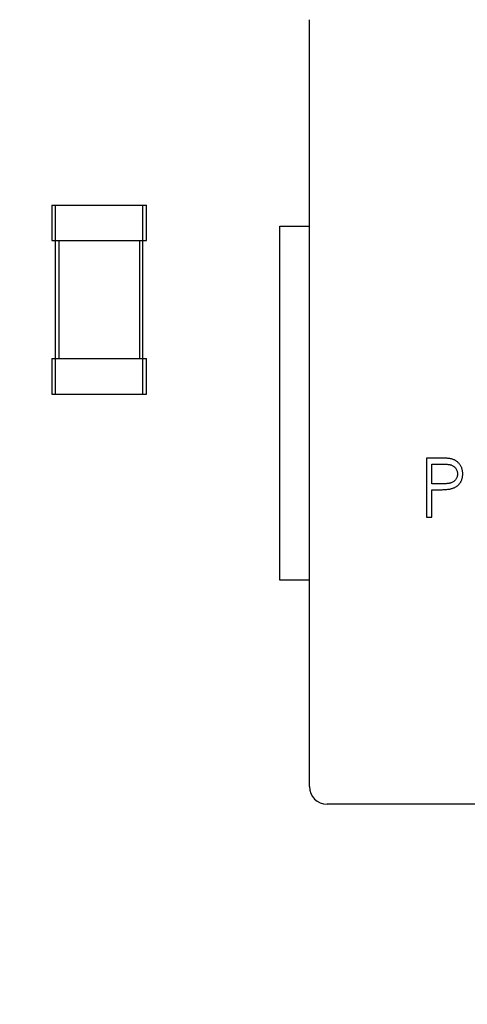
# Model space of a CAD drawing. Header units: millimetres. Extents: x -45 to 609, y -105 to 214.
# Tile 17 of 27: x 503.52 to 507.31, y 20.72 to 29.07. Entities that reach past the tile are written whole.
import ezdxf

# ---------------------------------------------------------------- set-up
doc = ezdxf.new("R2010")
doc.units = ezdxf.units.MM
doc.header["$LTSCALE"] = 30.734
doc.layers.get('0').update_dxf_attribs({"linetype": 'CONTINUOUS'})

msp = doc.modelspace()

# ---------------------------------------------------------------- linework, layer by layer
at = {"color": 7, "linetype": 'Continuous'}
for p, q in [((505.9752, 22.5666), (505.9751, 29.0666)), ((503.7951, 27.494), (504.5951, 27.494)), ((503.7951, 27.494), (503.7951, 27.194)), ((503.8252, 25.894), (503.8251, 27.494)), ((504.5652, 25.894), (504.5651, 27.494)), ((504.5951, 27.194), (504.5951, 27.494)), ((505.7251, 27.3166), (505.9751, 27.3166)), ((505.7252, 24.3166), (505.7251, 27.3166)), ((503.7951, 27.194), (504.5951, 27.194)), ((503.8552, 26.194), (503.8551, 27.194)), ((504.5351, 27.194), (504.5352, 26.194)), ((503.7952, 26.194), (504.5952, 26.194)), ((503.7952, 26.194), (503.7952, 25.894)), ((504.5952, 25.894), (504.5952, 26.194)), ((503.7952, 25.894), (504.5952, 25.894)), ((507.0638, 25.3516), (506.9658, 25.3516)), ((506.9658, 25.3516), (506.9658, 24.8516)), ((507.0106, 25.3004), (507.1021, 25.3004)), ((507.0106, 25.1337), (507.0106, 25.3004)), ((507.0982, 25.1326), (507.0106, 25.1337)), ((507.0106, 25.0824), (507.0464, 25.0824)), ((507.0106, 24.8516), (507.0106, 25.0824)), ((506.9658, 24.8516), (507.0106, 24.8516)), ((505.9752, 24.3166), (505.7252, 24.3166)), ((512.6252, 22.4167), (506.1252, 22.4166))]:
    msp.add_line(p, q, dxfattribs=at)
msp.add_circle((481.7107, 41.2465), 120.5796, dxfattribs=at)
msp.add_arc((506.1252, 22.5666), 0.15, 180.00113, 270.00113, dxfattribs=at)
for points, knots in [([(507.1777, 25.3441), (507.175, 25.3448), (507.169, 25.3462), (507.159, 25.3476), (507.1473, 25.3489), (507.1339, 25.3498), (507.1188, 25.3506), (507.102, 25.3512), (507.0835, 25.3516), (507.0706, 25.3516), (507.0638, 25.3516)], [0, 0, 0, 0, 0.073543, 0.161258, 0.264381, 0.381219, 0.513682, 0.660945, 0.823044, 1, 1, 1, 1]), ([(507.1021, 25.3004), (507.1063, 25.3003), (507.1144, 25.3003), (507.1261, 25.2999), (507.1369, 25.2992), (507.1467, 25.2982), (507.1557, 25.2971), (507.1638, 25.2956), (507.1709, 25.2938), (507.1792, 25.2912), (507.1884, 25.2869), (507.1984, 25.2803), (507.2072, 25.2721), (507.2147, 25.2626), (507.2209, 25.2522), (507.2254, 25.241), (507.228, 25.2293), (507.2284, 25.2213), (507.2286, 25.2173)], [0, 0, 0, 0, 0.073342, 0.141483, 0.203897, 0.261815, 0.314087, 0.362036, 0.40467, 0.442589, 0.51239, 0.581646, 0.650013, 0.720827, 0.791803, 0.860762, 0.929956, 1, 1, 1, 1]), ([(507.2735, 25.2175), (507.2734, 25.2216), (507.2733, 25.2296), (507.2719, 25.2413), (507.2698, 25.2525), (507.267, 25.2632), (507.2631, 25.2734), (507.2585, 25.283), (507.2531, 25.2921), (507.2467, 25.3005), (507.2398, 25.3084), (507.2324, 25.3157), (507.2245, 25.3222), (507.2161, 25.3281), (507.2072, 25.3331), (507.1978, 25.3376), (507.188, 25.3413), (507.1812, 25.3432), (507.1777, 25.3441)], [0, 0, 0, 0, 0.071093, 0.139654, 0.205449, 0.270016, 0.33232, 0.394319, 0.455448, 0.517068, 0.578158, 0.63829, 0.697873, 0.756847, 0.816589, 0.87651, 0.937519, 1, 1, 1, 1]), ([(507.2286, 25.2173), (507.2284, 25.2132), (507.228, 25.2051), (507.2254, 25.1931), (507.2209, 25.1818), (507.2147, 25.1713), (507.207, 25.1618), (507.198, 25.1534), (507.1874, 25.1467), (507.1777, 25.1422), (507.169, 25.1395), (507.1615, 25.1375), (507.1531, 25.1361), (507.1438, 25.1348), (507.1337, 25.1338), (507.1226, 25.1332), (507.1107, 25.1326), (507.1025, 25.1326), (507.0982, 25.1326)], [0, 0, 0, 0, 0.069889, 0.138362, 0.206026, 0.275616, 0.344915, 0.413493, 0.4836, 0.555873, 0.595122, 0.638417, 0.686772, 0.739425, 0.797504, 0.859966, 0.927462, 1, 1, 1, 1]), ([(507.1737, 25.0906), (507.1775, 25.0916), (507.1849, 25.0936), (507.1957, 25.0975), (507.2058, 25.102), (507.2154, 25.1071), (507.2242, 25.1129), (507.2325, 25.1195), (507.2401, 25.1267), (507.247, 25.1345), (507.2533, 25.1429), (507.2587, 25.1519), (507.2632, 25.1616), (507.267, 25.1717), (507.27, 25.1824), (507.2719, 25.1936), (507.2733, 25.2054), (507.2734, 25.2134), (507.2735, 25.2175)], [0, 0, 0, 0, 0.066916, 0.131612, 0.194612, 0.256047, 0.316098, 0.375717, 0.435367, 0.494702, 0.554188, 0.61399, 0.673883, 0.735369, 0.797984, 0.862808, 0.929881, 1, 1, 1, 1]), ([(507.0464, 25.0824), (507.0539, 25.0824), (507.0682, 25.0824), (507.0887, 25.0828), (507.1074, 25.0835), (507.1242, 25.0844), (507.1392, 25.0855), (507.1524, 25.0869), (507.1637, 25.0885), (507.1706, 25.09), (507.1737, 25.0906)], [0, 0, 0, 0, 0.175587, 0.336309, 0.482211, 0.614088, 0.731983, 0.835254, 0.924827, 1, 1, 1, 1])]:
    msp.add_open_spline(points, degree=3, knots=knots, dxfattribs=at)

doc.saveas('drawing.dxf')
